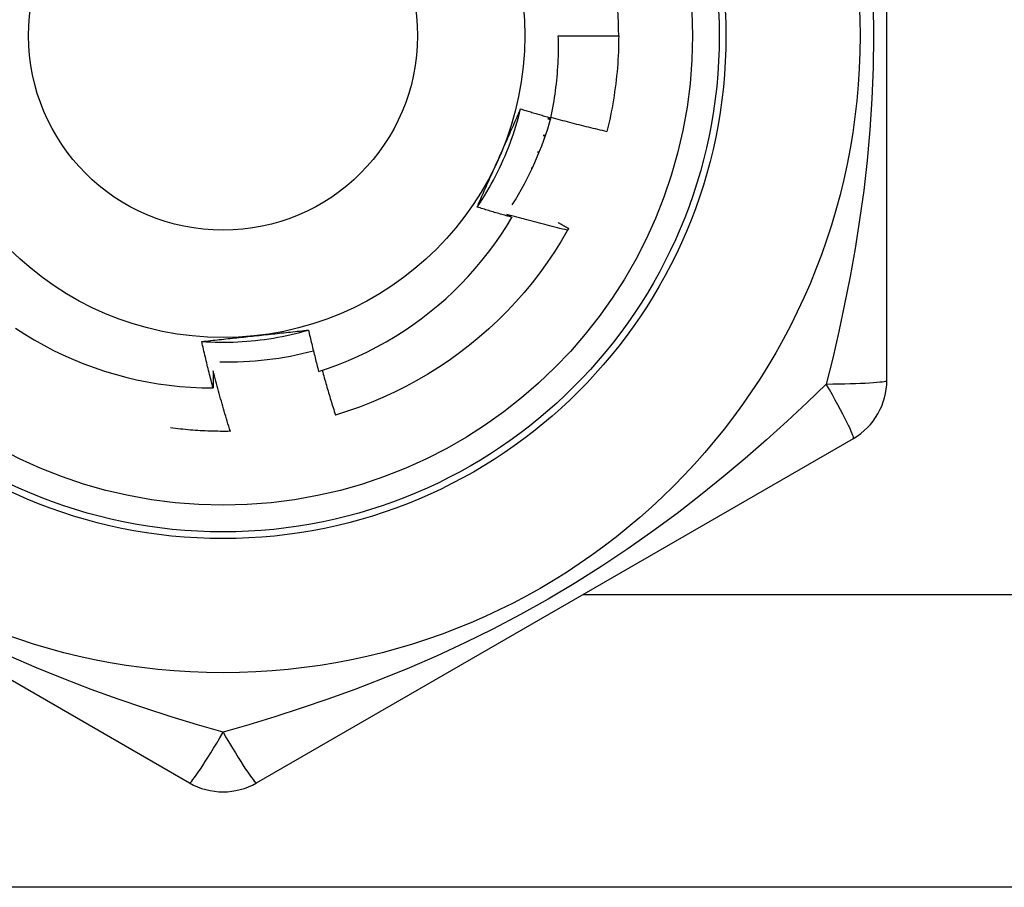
# Model space of a CAD drawing. Header units: inches. Extents: x 4 to 114, y 7 to 59.
# Tile 46 of 98: x 19.617 to 19.906, y 29.047 to 29.302. Entities that reach past the tile are written whole.
import ezdxf

# ---------------------------------------------------------------- set-up
doc = ezdxf.new("R2010")
doc.units = ezdxf.units.IN
doc.header["$MEASUREMENT"] = 0
doc.layers.add('Visible Edges(ANSI)', color=7, linetype='Continuous', lineweight=25)
doc.layers.add('Visible Tangent Edges(ANSI)', color=7, linetype='Continuous', lineweight=25)

msp = doc.modelspace()

# ---------------------------------------------------------------- linework, layer by layer
at = {"layer": 'Visible Edges(ANSI)'}
for p, q in [((19.87159196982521, 29.19627464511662), (19.87159198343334, 29.398574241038)), ((19.77513724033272, 29.29742450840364), (19.79285179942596, 29.29742450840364)), ((19.77290492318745, 29.27307937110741), (19.77207178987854, 29.27305136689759)), ((19.77207178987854, 29.27305136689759), (19.77284706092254, 29.27287769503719)), ((19.77067819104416, 29.26813458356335), (19.77129102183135, 29.26796359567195)), ((19.77134570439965, 29.26812220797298), (19.77067819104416, 29.26813458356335)), ((19.76903127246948, 29.2632967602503), (19.76948288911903, 29.26314518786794)), ((19.76952993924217, 29.26326145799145), (19.76903127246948, 29.2632967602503)), ((19.76713546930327, 29.25855093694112), (19.76742883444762, 29.25843528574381)), ((19.76746391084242, 29.25851039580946), (19.76713546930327, 29.25855093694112)), ((19.76499589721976, 29.25390991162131), (19.76513565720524, 29.25384628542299)), ((19.76515460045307, 29.25388186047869), (19.76499589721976, 29.25390991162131)), ((19.67898159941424, 29.1813049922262), (19.67883499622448, 29.18130221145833)), ((19.4916707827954, 29.17922676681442), (19.66686739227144, 29.07807695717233)), ((19.68655266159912, 29.07807692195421), (19.86174928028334, 29.17922670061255)), ((21.0907100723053, 29.04742450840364), (18.2627100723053, 29.04742450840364))]:
    msp.add_line(p, q, dxfattribs=at)
at = {"layer": 'Visible Edges(ANSI)', "flags": 128}
for points in [[(19.77293559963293, 29.2733319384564), (19.77314504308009, 29.27432110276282), (19.77334444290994, 29.27531260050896), (19.77353372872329, 29.27630621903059), (19.77371281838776, 29.27730148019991), (19.77388170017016, 29.27829827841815), (19.77404035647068, 29.27929653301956), (19.77418878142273, 29.28029616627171), (19.77432696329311, 29.28129710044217), (19.77445489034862, 29.28229925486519), (19.77457256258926, 29.28330255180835), (19.77467996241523, 29.28430691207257), (19.77477708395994, 29.28531225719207), (19.77486391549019, 29.28631850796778), (19.77494044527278, 29.28732558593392), (19.77500667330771, 29.28833341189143), (19.77506257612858, 29.28934190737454), (19.7751081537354, 29.29035099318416), (19.77514340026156, 29.29136059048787), (19.77516829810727, 29.29237062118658), (19.77518283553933, 29.29338100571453), (19.77518700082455, 29.29439166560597), (19.77518080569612, 29.29540252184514), (19.77516421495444, 29.29641349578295), (19.77513724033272, 29.29742450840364)], [(19.79285179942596, 29.29742450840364), (19.7928457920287, 29.29624288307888), (19.79282775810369, 29.29506138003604), (19.79279770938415, 29.2938801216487), (19.79275563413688, 29.29269922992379), (19.79270155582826, 29.29151882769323), (19.7926354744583, 29.29033903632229), (19.79255737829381, 29.28915997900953), (19.79246730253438, 29.28798177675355), (19.79236524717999, 29.28680455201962), (19.79225121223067, 29.28562842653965), (19.79212522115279, 29.28445352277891), (19.79198727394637, 29.28327996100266), (19.79183740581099, 29.28210786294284), (19.79167561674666, 29.28093735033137), (19.79150191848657, 29.27976854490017), (19.79131634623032, 29.27860156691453), (19.7911189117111, 29.27743653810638), (19.79090963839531, 29.27627357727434), (19.79068853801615, 29.27511280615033), (19.79045563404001, 29.27395434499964), (19.79021096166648, 29.27279831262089), (19.78995454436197, 29.27164483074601), (19.78968639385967, 29.27049401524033), (19.78940655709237, 29.26934598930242)], [(19.75132207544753, 29.2471458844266), (19.75205107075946, 29.24824526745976), (19.75276364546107, 29.24935537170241), (19.7534597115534, 29.25047593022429), (19.75413915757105, 29.25160667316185), (19.75480188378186, 29.25274733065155), (19.75544778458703, 29.25389763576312), (19.75607676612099, 29.25505731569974), (19.75668872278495, 29.25622610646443), (19.75728355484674, 29.25740373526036), (19.75786116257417, 29.25858993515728), (19.75842143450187, 29.25978443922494), (19.75896427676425, 29.26098697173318), (19.75948958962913, 29.26219727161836), (19.75999726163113, 29.26341506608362), (19.76048720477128, 29.26464008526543), (19.76095930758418, 29.26587206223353), (19.76141347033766, 29.26711073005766), (19.76184958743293, 29.26835581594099), (19.76226757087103, 29.26960705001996), (19.76266730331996, 29.27086416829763), (19.76304869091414, 29.27212689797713), (19.7634116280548, 29.27339497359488), (19.76375602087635, 29.27466812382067), (19.76408175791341, 29.27594608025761)], [(19.75763437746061, 29.2613946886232), (19.75790626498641, 29.26200537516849), (19.75817789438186, 29.26261551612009), (19.75844924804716, 29.26322512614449), (19.75872033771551, 29.26383423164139), (19.75899115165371, 29.26444285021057), (19.75926168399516, 29.26505100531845), (19.75953193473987, 29.2656587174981), (19.75980190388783, 29.26626600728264), (19.76007157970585, 29.26687289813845), (19.76034096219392, 29.26747940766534), (19.76061004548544, 29.26808556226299), (19.76087883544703, 29.2686913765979), (19.76114731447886, 29.26929687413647), (19.76141548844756, 29.2699020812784), (19.76168335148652, 29.27050700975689), (19.76195090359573, 29.27111168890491), (19.76221813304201, 29.27171613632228), (19.76248503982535, 29.2723203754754), (19.76275161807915, 29.27292442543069), (19.76301786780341, 29.27352830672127), (19.76328378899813, 29.27413204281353), (19.76354936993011, 29.27473565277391), (19.76381461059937, 29.27533915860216), (19.76407950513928, 29.27594258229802)], [(19.76407950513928, 29.27594258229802), (19.76444728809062, 29.27582936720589), (19.76481518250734, 29.27571653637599), (19.76518318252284, 29.27560409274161), (19.76555128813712, 29.27549203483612), (19.76591950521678, 29.2753803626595), (19.76628782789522, 29.2752690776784), (19.76665625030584, 29.27515817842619), (19.76702479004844, 29.27504766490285), (19.76739342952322, 29.27493753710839), (19.76776217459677, 29.27482779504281), (19.76813102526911, 29.27471843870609), (19.76849998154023, 29.27460946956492), (19.76886904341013, 29.27450088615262), (19.76923821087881, 29.27439268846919), (19.76960748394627, 29.27428487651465), (19.76997685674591, 29.27417745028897), (19.77034634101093, 29.27407041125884), (19.77071592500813, 29.27396375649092), (19.77108561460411, 29.27385748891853), (19.77145540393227, 29.27375160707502), (19.77182529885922, 29.27364611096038), (19.77219529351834, 29.27354100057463), (19.77256539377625, 29.27343627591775), (19.77293559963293, 29.2733319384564)], [(19.77297812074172, 29.27352879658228), (19.77365838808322, 29.27333979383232), (19.77433903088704, 29.27315206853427), (19.77502005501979, 29.27296562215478), (19.77570145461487, 29.27278045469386), (19.77638323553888, 29.27259656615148), (19.77706539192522, 29.27241395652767), (19.77774792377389, 29.27223262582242), (19.77843081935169, 29.27205257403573), (19.77911409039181, 29.27187380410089), (19.77979773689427, 29.27169631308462), (19.78048173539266, 29.2715201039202), (19.78116610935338, 29.27134517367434), (19.78185084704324, 29.27117152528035), (19.78253594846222, 29.27099915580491), (19.78322141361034, 29.27082807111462), (19.78390723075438, 29.2706582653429), (19.78459341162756, 29.27048974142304), (19.78527994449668, 29.27032250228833), (19.78596682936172, 29.27015654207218), (19.78665407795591, 29.2699918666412), (19.78734167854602, 29.26982847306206), (19.78802961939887, 29.26966636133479), (19.78871792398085, 29.26950553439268), (19.78940655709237, 29.26934598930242)], [(19.75132207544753, 29.2471458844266), (19.75158146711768, 29.24773699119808), (19.75184117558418, 29.24832810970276), (19.75210120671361, 29.24891927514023), (19.75236156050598, 29.2495105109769), (19.75262222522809, 29.25010184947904), (19.75288321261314, 29.25069331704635), (19.75314451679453, 29.25128494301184), (19.75340613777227, 29.25187675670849), (19.75366807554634, 29.2524687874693), (19.75393032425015, 29.25306106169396), (19.75419288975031, 29.25365360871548), (19.7544557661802, 29.25424646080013), (19.75471895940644, 29.25483964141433), (19.75498245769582, 29.25543318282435), (19.75524626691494, 29.25602711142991), (19.7555103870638, 29.25662145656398), (19.7557748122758, 29.25721624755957), (19.75603954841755, 29.25781151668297), (19.75630458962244, 29.25840728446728), (19.75656994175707, 29.25900358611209), (19.75683559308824, 29.25960044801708), (19.75710154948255, 29.26019790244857), (19.75736781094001, 29.26079596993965), (19.75763437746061, 29.2613946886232)], [(19.76152413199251, 29.24409774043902), (19.76109752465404, 29.24421920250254), (19.76067105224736, 29.24434114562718), (19.76024470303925, 29.24446356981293), (19.75981848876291, 29.24458648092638), (19.75939240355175, 29.24470986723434), (19.75896644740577, 29.24483374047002), (19.75854062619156, 29.2449580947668), (19.75811493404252, 29.24508293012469), (19.75768937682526, 29.24520825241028), (19.75726394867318, 29.2453340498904), (19.75683865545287, 29.24546033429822), (19.75641349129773, 29.24558709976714), (19.75598846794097, 29.24571434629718), (19.75556357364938, 29.24584207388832), (19.75513881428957, 29.24597028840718), (19.75471418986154, 29.24609897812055), (19.75428970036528, 29.24622815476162), (19.75386534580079, 29.24635781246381), (19.75344112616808, 29.2464879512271), (19.75301704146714, 29.2466185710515), (19.75259309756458, 29.24674967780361), (19.75216928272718, 29.24688126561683), (19.75174560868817, 29.24701333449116), (19.75132207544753, 29.2471458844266)], [(19.76000915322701, 29.24499198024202), (19.76007235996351, 29.24495486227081), (19.76013555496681, 29.244917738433), (19.7601987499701, 29.24488059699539), (19.76026193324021, 29.24484344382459), (19.76032511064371, 29.24480627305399), (19.76038827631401, 29.24476909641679), (19.76045144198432, 29.24473190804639), (19.76051459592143, 29.2446947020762), (19.76057774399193, 29.24465748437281), (19.76064088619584, 29.24462025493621), (19.76070402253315, 29.24458301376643), (19.76076715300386, 29.24454576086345), (19.76083027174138, 29.24450849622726), (19.76089338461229, 29.24447121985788), (19.76095649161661, 29.24443392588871), (19.76101959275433, 29.24439662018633), (19.76108268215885, 29.24435930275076), (19.76114577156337, 29.24432197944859), (19.76120884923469, 29.24428463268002), (19.76127192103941, 29.24424728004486), (19.76133498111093, 29.24420991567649), (19.76139804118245, 29.24417253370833), (19.76146108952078, 29.24413514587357), (19.76152413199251, 29.24409774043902)], [(19.77784702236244, 29.24032618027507), (19.77710007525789, 29.24050396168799), (19.7763534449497, 29.24068319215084), (19.77560710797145, 29.24086385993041), (19.77486109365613, 29.24104597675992), (19.77411538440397, 29.24122954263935), (19.77336999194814, 29.24141455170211), (19.77262491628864, 29.2416010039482), (19.77188015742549, 29.24178890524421), (19.77113572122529, 29.24197824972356), (19.77039161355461, 29.24216903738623), (19.76964782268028, 29.24236127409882), (19.76890436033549, 29.24255495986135), (19.76816123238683, 29.2427500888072), (19.76741843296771, 29.24294666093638), (19.76667596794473, 29.24314468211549), (19.76593383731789, 29.24334415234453), (19.76519204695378, 29.24354506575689), (19.76445059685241, 29.24374742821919), (19.76370948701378, 29.24395123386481), (19.76296872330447, 29.24415648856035), (19.7622283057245, 29.24436319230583), (19.76148823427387, 29.24457133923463), (19.76074852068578, 29.24478093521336), (19.76000915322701, 29.24499198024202)], [(19.70478277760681, 29.19886547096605), (19.7077177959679, 29.19984840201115), (19.7106251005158, 29.20092094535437), (19.71350080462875, 29.20208205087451), (19.71633666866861, 29.203328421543), (19.71913030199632, 29.20465874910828), (19.72187986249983, 29.20607194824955), (19.72458349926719, 29.20756691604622), (19.72723936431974, 29.2091425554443), (19.72984561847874, 29.21079776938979), (19.73240040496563, 29.2125314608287), (19.73490188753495, 29.21434253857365), (19.73734821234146, 29.21622989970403), (19.73973753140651, 29.21819245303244), (19.74206800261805, 29.2202290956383), (19.74433777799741, 29.22233873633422), (19.74654262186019, 29.22451786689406), (19.74867680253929, 29.22676078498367), (19.75073891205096, 29.22906566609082), (19.75272763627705, 29.23143075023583), (19.75464164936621, 29.23385428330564), (19.75647962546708, 29.23633449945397), (19.75824024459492, 29.23886965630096), (19.75992219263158, 29.24145798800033), (19.76152413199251, 29.24409774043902)], [(19.77506330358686, 29.24262176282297), (19.77519191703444, 29.24254864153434), (19.77532050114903, 29.24247546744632), (19.77544905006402, 29.24240224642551), (19.77557758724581, 29.24232897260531), (19.77570608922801, 29.24225564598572), (19.77583455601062, 29.24218226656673), (19.77596301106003, 29.24210883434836), (19.77609143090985, 29.2420353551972), (19.77621982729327, 29.24196182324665), (19.77634818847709, 29.2418882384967), (19.77647652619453, 29.24181460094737), (19.77660484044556, 29.24174091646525), (19.776733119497, 29.24166717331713), (19.77686137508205, 29.24159338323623), (19.7769896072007, 29.24151954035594), (19.77711781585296, 29.24144565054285), (19.77724598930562, 29.24137170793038), (19.77737413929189, 29.24129770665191), (19.77750225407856, 29.24122365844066), (19.77763034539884, 29.24114956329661), (19.77775841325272, 29.24107540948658), (19.77788645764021, 29.24100120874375), (19.7780144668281, 29.24092695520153), (19.7781424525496, 29.24085264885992)], [(19.77784702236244, 29.24032618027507), (19.77596648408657, 29.23711641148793), (19.77398411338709, 29.23396851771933), (19.7719019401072, 29.23088572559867), (19.7697221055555, 29.22787119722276), (19.76744684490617, 29.22492803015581), (19.76507849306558, 29.22205923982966), (19.76261947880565, 29.21926777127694), (19.76007232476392, 29.21655648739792), (19.7574396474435, 29.21392817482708), (19.75472413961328, 29.2113855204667), (19.75192859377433, 29.20893114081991), (19.74905587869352, 29.20656755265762), (19.74610893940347, 29.20429717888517), (19.74309079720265, 29.20212235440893), (19.74000455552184, 29.20004529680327), (19.73685337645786, 29.1980681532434), (19.73364048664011, 29.19619294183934), (19.73036919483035, 29.19442159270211), (19.72704285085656, 29.19275592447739), (19.72366486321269, 29.19119762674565), (19.7202387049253, 29.18974833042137), (19.71676788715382, 29.1884094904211), (19.71325597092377, 29.18718250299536), (19.70970656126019, 29.18606862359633)], [(19.7781424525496, 29.24085264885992), (19.77813019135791, 29.24083068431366), (19.77811793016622, 29.2408087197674), (19.77810566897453, 29.24078675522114), (19.77809339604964, 29.24076479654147), (19.77808112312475, 29.2407428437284), (19.77806885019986, 29.24072089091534), (19.77805656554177, 29.24069893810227), (19.77804428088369, 29.2406769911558), (19.7780319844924, 29.24065504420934), (19.77801968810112, 29.24063310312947), (19.77800737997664, 29.2406111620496), (19.77799508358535, 29.24058922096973), (19.77798276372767, 29.24056729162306), (19.77797045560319, 29.2405453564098), (19.77795812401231, 29.24052342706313), (19.77794580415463, 29.24050149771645), (19.77793347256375, 29.24047957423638), (19.77792114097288, 29.24045765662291), (19.7779087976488, 29.24043573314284), (19.77789645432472, 29.24041382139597), (19.77788409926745, 29.24039190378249), (19.77787174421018, 29.24036999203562), (19.77785938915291, 29.24034808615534), (19.77784702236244, 29.24032618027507)], [(19.61579114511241, 29.21155769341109), (19.61850725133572, 29.20980928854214), (19.62127650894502, 29.20814472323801), (19.62409707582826, 29.20656536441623), (19.62696710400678, 29.20507256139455), (19.62988473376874, 29.20366766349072), (19.63284812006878, 29.20235202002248), (19.6358514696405, 29.20112855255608), (19.63888735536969, 29.20000021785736), (19.64195348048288, 29.19896758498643), (19.64504756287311, 29.19803121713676), (19.6481673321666, 29.19719168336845), (19.65131051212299, 29.19644953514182), (19.65447482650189, 29.19580535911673), (19.65765800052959, 29.19525968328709), (19.66085775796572, 29.19481310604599), (19.66407182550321, 29.19446615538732), (19.667297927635, 29.19421941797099), (19.6705337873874, 29.19407345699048), (19.67377636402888, 29.19402882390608)], [(19.6704735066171, 29.20766930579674), (19.67179009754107, 29.20758767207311), (19.67310776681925, 29.20752561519), (19.67442623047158, 29.20748308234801), (19.67574520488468, 29.20746003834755), (19.67706440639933, 29.20745643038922), (19.67838355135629, 29.20747221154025), (19.67970235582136, 29.20750734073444), (19.6810205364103, 29.20756176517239), (19.68233780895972, 29.20763543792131), (19.68365389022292, 29.20772831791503), (19.68496849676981, 29.20784035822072), (19.68628134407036, 29.20797150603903), (19.68759214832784, 29.20812172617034), (19.68890062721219, 29.20829095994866), (19.69020649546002, 29.20847917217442), (19.69150947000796, 29.20868631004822), (19.69280926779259, 29.20891232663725), (19.69410560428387, 29.20915717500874), (19.69539819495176, 29.2094208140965), (19.69668675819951, 29.20970319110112), (19.69797100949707, 29.21000426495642), (19.6992506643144, 29.21032398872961), (19.70052543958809, 29.2106623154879), (19.7017950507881, 29.21101919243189)], [(19.68596948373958, 29.20932709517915), (19.68663429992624, 29.20939697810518), (19.68729850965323, 29.20946680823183), (19.68796212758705, 29.20953661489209), (19.68862517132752, 29.20960639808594), (19.68928765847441, 29.20967617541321), (19.6899496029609, 29.20974596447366), (19.6906110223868, 29.20981577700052), (19.69127193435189, 29.20988562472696), (19.69193235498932, 29.2099555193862), (19.69259230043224, 29.21002548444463), (19.69325178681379, 29.21009552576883), (19.69391083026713, 29.21016565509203), (19.69456944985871, 29.2102358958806), (19.69522765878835, 29.21030624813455), (19.69588547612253, 29.21037674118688), (19.69654291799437, 29.21044737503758), (19.69719999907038, 29.21051817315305), (19.697856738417, 29.21058914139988), (19.69851315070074, 29.21066030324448), (19.69916925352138, 29.21073166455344), (19.69982506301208, 29.21080323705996), (19.70048059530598, 29.21087504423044), (19.70113586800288, 29.21094709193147), (19.70179089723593, 29.21101939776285)], [(19.70179089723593, 29.21101939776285), (19.70190737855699, 29.21051082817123), (19.70202457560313, 29.21000244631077), (19.70214248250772, 29.20949424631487), (19.70226110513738, 29.20898623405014), (19.70238044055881, 29.20847840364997), (19.70250048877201, 29.20797075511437), (19.70262124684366, 29.20746329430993), (19.70274272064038, 29.20695602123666), (19.70286490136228, 29.20644893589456), (19.70298779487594, 29.20594203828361), (19.70311140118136, 29.20543532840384), (19.70323571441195, 29.20492880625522), (19.7033607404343, 29.20442247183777), (19.70348647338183, 29.20391633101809), (19.70361291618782, 29.20341037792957), (19.70374006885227, 29.20290461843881), (19.70386793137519, 29.20239904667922), (19.70399650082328, 29.20189366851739), (19.70412578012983, 29.20138848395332), (19.70425576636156, 29.20088349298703), (19.70438645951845, 29.20037869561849), (19.7045178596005, 29.19987409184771), (19.70464996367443, 29.1993696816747), (19.70478277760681, 29.19886547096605)], [(19.6704735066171, 29.20766930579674), (19.67111511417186, 29.20774022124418), (19.67175689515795, 29.20781086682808), (19.67239887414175, 29.20788125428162), (19.67304107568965, 29.20795140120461), (19.67368352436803, 29.20802132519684), (19.67432624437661, 29.20809103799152), (19.67496926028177, 29.20816055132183), (19.67561259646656, 29.20822988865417), (19.67625627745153, 29.20829906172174), (19.67690032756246, 29.20836808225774), (19.67754477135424, 29.20843696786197), (19.67818963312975, 29.20850573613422), (19.67883493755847, 29.20857439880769), (19.67948070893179, 29.20864297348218), (19.68012697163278, 29.20871147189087), (19.68077375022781, 29.20877991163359), (19.68142106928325, 29.20884830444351), (19.68206895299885, 29.20891666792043), (19.6827174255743, 29.20898501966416), (19.68336651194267, 29.20905337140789), (19.68401623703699, 29.20912174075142), (19.68466662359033, 29.20919013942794), (19.6853176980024, 29.20925859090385), (19.68596948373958, 29.20932709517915)], [(19.67377636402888, 29.19402882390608), (19.67362909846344, 29.19459461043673), (19.67348266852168, 29.19516063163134), (19.67333707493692, 29.19572687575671), (19.67319231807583, 29.19629335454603), (19.67304839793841, 29.19686004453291), (19.67290531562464, 29.19742696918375), (19.67276307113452, 29.19799411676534), (19.67262166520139, 29.1985614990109), (19.67248109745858, 29.19912909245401), (19.67234136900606, 29.19969690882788), (19.67220248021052, 29.20026494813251), (19.6720644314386, 29.2008332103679), (19.67192722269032, 29.20140168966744), (19.67179085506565, 29.20197039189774), (19.67165532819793, 29.20253931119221), (19.67152064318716, 29.20310844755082), (19.67138679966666, 29.20367780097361), (19.6712537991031, 29.20424737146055), (19.67112164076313, 29.20481715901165), (19.67099032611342, 29.2053871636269), (19.67085985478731, 29.20595737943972), (19.6707302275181, 29.2065278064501), (19.67060144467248, 29.20709845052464), (19.6704735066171, 29.20766930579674)], [(19.67380306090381, 29.19904028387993), (19.67380328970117, 29.19883149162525), (19.67380340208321, 29.19862269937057), (19.67380339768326, 29.19841390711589), (19.67380327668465, 29.19820511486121), (19.67380303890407, 29.19799631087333), (19.67380268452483, 29.19778751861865), (19.67380221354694, 29.19757871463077), (19.67380162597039, 29.1973699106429), (19.67380092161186, 29.19716110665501), (19.67380010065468, 29.19695230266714), (19.67379916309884, 29.19674348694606), (19.67379810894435, 29.19653468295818), (19.67379693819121, 29.19632586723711), (19.67379565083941, 29.19611705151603), (19.67379424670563, 29.19590823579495), (19.67379272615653, 29.19569942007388), (19.67379108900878, 29.1954906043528), (19.67378933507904, 29.19528177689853), (19.67378746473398, 29.19507296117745), (19.67378547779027, 29.19486413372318), (19.67378337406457, 29.1946553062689), (19.67378115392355, 29.19444647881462), (19.67377881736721, 29.19423765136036), (19.67377636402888, 29.19402882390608)], [(19.67883499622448, 29.18130221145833), (19.67860912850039, 29.18203605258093), (19.67838466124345, 29.18277036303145), (19.67816159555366, 29.18350513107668), (19.67793993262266, 29.18424036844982), (19.67771967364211, 29.18497607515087), (19.67750081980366, 29.18571223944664), (19.6772833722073, 29.18644887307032), (19.67706733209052, 29.18718595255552), (19.67685270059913, 29.18792350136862), (19.67663947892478, 29.18866149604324), (19.6764276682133, 29.18939994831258), (19.67621726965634, 29.19013885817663), (19.67600828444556, 29.190878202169), (19.6758007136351, 29.19161800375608), (19.67559455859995, 29.19235825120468), (19.67538982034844, 29.19309894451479), (19.67518650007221, 29.19384008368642), (19.67498459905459, 29.19458165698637), (19.67478411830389, 29.19532367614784), (19.67458505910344, 29.19606612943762), (19.67438742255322, 29.19680901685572), (19.67419120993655, 29.19755233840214), (19.67399642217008, 29.19829609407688), (19.67380306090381, 29.19904028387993)], [(19.70582569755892, 29.199203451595), (19.70597773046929, 29.19865365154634), (19.7061306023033, 29.19810406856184), (19.70628431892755, 29.1975546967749), (19.70643888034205, 29.19700553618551), (19.70659428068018, 29.19645658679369), (19.70675052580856, 29.19590787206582), (19.70690760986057, 29.19535935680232), (19.70706553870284, 29.19481106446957), (19.70722430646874, 29.19426299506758), (19.70738391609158, 29.19371513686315), (19.70754436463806, 29.19316750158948), (19.70770565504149, 29.19262008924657), (19.70786778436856, 29.19207289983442), (19.70803075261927, 29.19152593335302), (19.70819456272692, 29.19097917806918), (19.70835921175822, 29.1904326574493), (19.70852469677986, 29.18988635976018), (19.70869102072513, 29.18934028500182), (19.70885818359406, 29.18879444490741), (19.70902618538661, 29.18824881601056), (19.70919502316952, 29.18770342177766), (19.70936469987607, 29.18715826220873), (19.70953521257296, 29.18661332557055), (19.70970656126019, 29.18606862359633)], [(19.67883499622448, 29.18130221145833), (19.67810193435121, 29.18129111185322), (19.67736881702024, 29.18128464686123), (19.67663567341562, 29.18128280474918), (19.67590253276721, 29.18128558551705), (19.67516942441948, 29.18129300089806), (19.67443637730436, 29.18130503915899), (19.67370342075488, 29.18132170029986), (19.672970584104, 29.18134299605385), (19.67223789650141, 29.18136891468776), (19.67150538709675, 29.18139945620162), (19.67077308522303, 29.18143462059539), (19.67004101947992, 29.1814744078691), (19.66930921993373, 29.18151881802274), (19.66857771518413, 29.18156783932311), (19.66784653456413, 29.1816214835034), (19.66711570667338, 29.18167975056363), (19.66638526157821, 29.18174261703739), (19.66565522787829, 29.18181009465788), (19.66492563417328, 29.18188218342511), (19.66419651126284, 29.18195887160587), (19.66346788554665, 29.18204017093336), (19.66273978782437, 29.18212605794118), (19.66201224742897, 29.18221654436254), (19.66128529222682, 29.18231161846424)]]:
    msp.add_lwpolyline(points, dxfattribs=at)
at = {"layer": 'Visible Edges(ANSI)'}
for centre, radius in [((19.67671007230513, 29.29742450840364), 0.1870078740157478), ((19.67671007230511, 29.29742450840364), 0.137795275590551), ((19.67671007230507, 29.29742450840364), 0.0885826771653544)]:
    msp.add_circle(centre, radius, dxfattribs=at)
for centre, radius, start, end in [((19.67671007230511, 29.29742450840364), 0.1161417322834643, 0, 30.307075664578), ((19.67826780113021, 29.30012257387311), 0.0984251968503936, 327.8866452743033, 344.315808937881), ((19.67826780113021, 29.30012257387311), 0.0984251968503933, 268.5506671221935, 284.6966864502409), ((19.85190692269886, 29.19627455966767), 0.0196850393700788, 300.0000000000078, 0), ((19.67671007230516, 29.09512461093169), 0.0196850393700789, 239.9999999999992, 300.0000000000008)]:
    msp.add_arc(centre, radius, start, end, dxfattribs=at)
at = {"layer": 'Visible Tangent Edges(ANSI)'}
msp.add_line((19.78241751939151, 29.13342450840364), (21.09071007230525, 29.13342450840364), dxfattribs=at)
at = {"layer": 'Visible Tangent Edges(ANSI)', "flags": 128}
for points in [[(19.86753240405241, 29.30667728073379), (19.86765495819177, 29.29738641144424), (19.86753156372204, 29.28809569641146), (19.86716819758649, 29.27887603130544), (19.86657547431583, 29.2697717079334), (19.86577056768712, 29.26081885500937), (19.86477105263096, 29.25204171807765), (19.86359421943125, 29.24343166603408), (19.86225779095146, 29.23498635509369), (19.86077968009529, 29.22670395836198), (19.85917709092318, 29.21858001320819), (19.85746700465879, 29.21060920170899), (19.85567065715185, 29.20280408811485), (19.85380966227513, 29.19517864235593)], [(19.85380790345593, 29.19517475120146), (19.84814243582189, 29.18975731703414), (19.84228559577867, 29.18430306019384), (19.83623152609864, 29.17883140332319), (19.82997574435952, 29.17336302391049), (19.82352074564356, 29.16792486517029), (19.81685854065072, 29.16253322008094), (19.80997904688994, 29.15720216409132), (19.80287197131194, 29.1519458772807), (19.79552687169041, 29.14677837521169), (19.78793840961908, 29.14171725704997), (19.78013436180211, 29.13679392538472), (19.77214951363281, 29.13204234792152), (19.76404184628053, 29.12750381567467), (19.75587567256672, 29.12320871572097), (19.7476947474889, 29.11916985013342), (19.73953888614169, 29.11539047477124), (19.73143790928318, 29.11186751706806), (19.72339297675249, 29.10858167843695), (19.71541088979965, 29.10551639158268), (19.70749909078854, 29.10265526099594), (19.69966224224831, 29.09998120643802), (19.69190429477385, 29.09747675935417), (19.68424668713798, 29.09512986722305), (19.67671235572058, 29.09292881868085)], [(19.67670808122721, 29.09292845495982), (19.66918369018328, 29.09512617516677), (19.66153179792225, 29.09747119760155), (19.6537671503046, 29.09997798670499), (19.64590589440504, 29.10266061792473), (19.63797075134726, 29.10553094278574), (19.62997146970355, 29.10860415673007), (19.62191523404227, 29.11189617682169), (19.61380939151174, 29.11542282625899)]]:
    msp.add_lwpolyline(points, dxfattribs=at)
at = {"layer": 'Visible Tangent Edges(ANSI)'}
for centre, radius in [((19.6767100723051, 29.29742450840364), 0.1476377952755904), ((19.6767100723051, 29.29742450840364), 0.1456692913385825), ((19.67671007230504, 29.29742450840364), 0.0570866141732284)]:
    msp.add_circle(centre, radius, dxfattribs=at)
for centre, major_axis, ratio, start_param, end_param in [((19.85190692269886, 29.19627455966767), (0.0196850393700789, 6e-16), 0.0560536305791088, 4.809173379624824, 6.283185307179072), ((19.85190692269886, 29.19627455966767), (0.0098425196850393, -0.017047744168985), 0.0560536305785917, 0, 1.474011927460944), ((19.67671007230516, 29.09512461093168), (-0.0098425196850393, -0.017047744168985), 0.0560536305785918, 1.905999e-10, 1.474011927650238), ((19.67671007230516, 29.09512461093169), (0.0098425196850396, -0.017047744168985), 0.0560536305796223, 4.809173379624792, 6.283185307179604)]:
    msp.add_ellipse(centre, major_axis=major_axis, ratio=ratio, start_param=start_param, end_param=end_param, dxfattribs=at)

doc.saveas('drawing.dxf')
